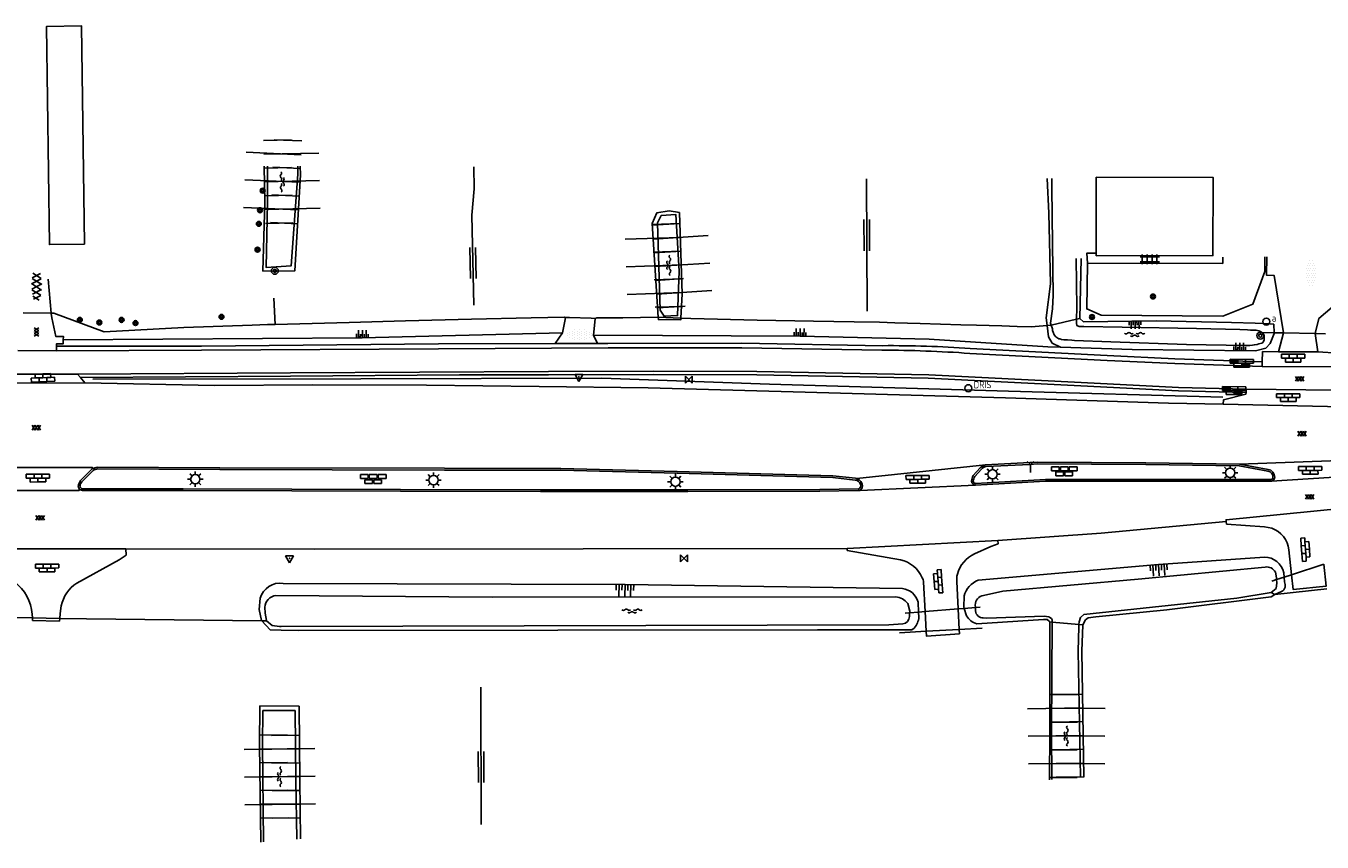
# Model space of a CAD drawing. Extents: x 121149 to 123702, y 457169 to 470031.
# Tile 81 of 87: x 122030 to 122196, y 469832 to 469937. Entities that reach past the tile are written whole.
import ezdxf

# ---------------------------------------------------------------- set-up
doc = ezdxf.new("R2010")
doc.units = 0
doc.header["$LTSCALE"] = 4
doc.layers.get('0').update_dxf_attribs({"color": 8, "linetype": 'CONTINUOUS'})
doc.layers.add('REFERENTIE', color=8, linetype='CONTINUOUS')
doc.styles.add('ISO', font='ISO')

# ---------------------------------------------------------------- blocks, each defined once
blk = doc.blocks.new('bermverhardingblok')
at = {"color": 0, "linetype": 'ByBlock', "lineweight": -2}
for p, q in [((-0.5, 1.5), (-0.5, -1.5)), ((-0.5, 1.5), (0, 1.5)), ((-0.5, 0.5), (0, 0.5)), ((0, 1.5), (0, -1.5)), ((0.5, 1), (0, 1)), ((0, 1), (0.5, 1)), ((0.5, 0), (0, 0)), ((0.4, 0.9), (0.1, 0.9)), ((0.1, 0.9), (0.1, 0.1)), ((0.4, 0.1), (0.1, 0.1)), ((0.3, 0.8), (0.2, 0.8)), ((0.2, 0.8), (0.2, 0.2)), ((0.3, 0.2), (0.2, 0.2)), ((0.3, 0.8), (0.3, 0.2)), ((0.4, 0.9), (0.4, 0.1)), ((0.5, -1), (0.5, 1)), ((-0.5, -0.5), (0, -0.5)), ((-0.5, -1.5), (0, -1.5)), ((-0.4, -1.4), (-0.4, -0.6)), ((-0.4, -0.6), (-0.1, -0.6)), ((-0.4, -1.4), (-0.1, -1.4)), ((-0.3, -1.3), (-0.3, -0.7)), ((-0.3, -0.7), (-0.2, -0.7)), ((-0.3, -1.3), (-0.2, -1.3)), ((-0.2, -1.3), (-0.2, -0.7)), ((-0.1, -1.4), (-0.1, -0.6)), ((0, -1), (0.5, -1))]:
    blk.add_line(p, q, dxfattribs=at)
blk = doc.blocks.new('talud')
at = {"color": 0}
for p, q in [((0, 0.75), (0.5, 0.75)), ((0, 0.5), (1, 0.5)), ((0, 0.25), (0.5, 0.25)), ((0, 0), (1, 0)), ((0, -0.25), (0.5, -0.25)), ((0, -0.5), (1, -0.5)), ((0, -0.75), (0.5, -0.75))]:
    blk.add_line(p, q, dxfattribs=at)
blk = doc.blocks.new('paal')
at = {"color": 0}
for radius in [0.45, 0.2]:
    blk.add_circle((0, 0), radius, dxfattribs=at)
blk = doc.blocks.new('afsluiter')
at = {"color": 0}
blk.add_circle((0, 0), 0.45, dxfattribs=at)
at = {"color": 0, "style": 'ISO'}
blk.add_attdef('AFSLUITER', (0.7, 0), '', height=0.9, dxfattribs=at)
blk = doc.blocks.new('klinkers4')
at = {"color": 0, "linetype": 'ByBlock', "lineweight": -2}
for p, q in [((0, 1.5), (-0.5, 1.5)), ((-0.5, 1.5), (-0.5, 0.5)), ((-0.5, 0.5), (-0.5, -0.5)), ((0, 0.5), (-0.5, 0.5)), ((0, 1.5), (0, 1)), ((0.5, 1), (0, 1)), ((0, 1), (0, 0.5)), ((0, 0.5), (0, 0)), ((0.5, 0), (0, 0)), ((0, 0), (0, -0.5)), ((0.5, 0), (0.5, 1)), ((0.5, -1), (0.5, 0)), ((-0.5, -0.5), (-0.5, -1.5)), ((0, -0.5), (-0.5, -0.5)), ((-0.5, -1.5), (0, -1.5)), ((0, -0.5), (0, -1)), ((0, -1), (0.5, -1)), ((0, -1), (0, -1.5))]:
    blk.add_line(p, q, dxfattribs=at)
blk = doc.blocks.new('asfalt')
at = {"color": 0, "linetype": 'ByBlock', "lineweight": -2}
for p, q in [((-0.31, 0.18), (0.31, 0.54)), ((-0.31, 0.54), (0.31, 0.18)), ((-0.31, 0.18), (0.31, -0.18)), ((-0.31, -0.18), (0.31, 0.18)), ((-0.31, -0.54), (0.31, -0.18)), ((-0.31, -0.18), (0.31, -0.54))]:
    blk.add_line(p, q, dxfattribs=at)
blk = doc.blocks.new('halfverhard4')
at = {"color": 0, "linetype": 'ByBlock', "lineweight": -2}
for p, q in [((-0.625, 0.625), (-0.625, 0.625)), ((-0.625, 0), (-0.625, 0)), ((-0.46875, 0.9375), (-0.46875, 0.9375)), ((-0.46875, 0.3125), (-0.46875, 0.3125)), ((-0.3125, 1.25), (-0.3125, 1.25)), ((-0.3125, 0.625), (-0.3125, 0.625)), ((-0.3125, 0), (-0.3125, 0)), ((-0.15625, 1.5625), (-0.15625, 1.5625)), ((-0.15625, 0.9375), (-0.15625, 0.9375)), ((-0.15625, 0.3125), (-0.15625, 0.3125)), ((0, 1.25), (0, 1.25)), ((0, 0.625), (0, 0.625)), ((0, 0), (0, 0)), ((0.15625, 1.5625), (0.15625, 1.5625)), ((0.15625, 0.9375), (0.15625, 0.9375)), ((0.15625, 0.3125), (0.15625, 0.3125)), ((0.3125, 1.25), (0.3125, 1.25)), ((0.3125, 0.625), (0.3125, 0.625)), ((0.3125, 0), (0.3125, 0)), ((0.46875, 0.9375), (0.46875, 0.9375)), ((0.46875, 0.3125), (0.46875, 0.3125)), ((0.625, 0.625), (0.625, 0.625)), ((0.625, 0), (0.625, 0)), ((-0.625, -0.625), (-0.625, -0.625)), ((-0.46875, -0.3125), (-0.46875, -0.3125)), ((-0.46875, -0.9375), (-0.46875, -0.9375)), ((-0.3125, -0.625), (-0.3125, -0.625)), ((-0.3125, -1.25), (-0.3125, -1.25)), ((-0.15625, -0.3125), (-0.15625, -0.3125)), ((-0.15625, -0.9375), (-0.15625, -0.9375)), ((-0.15625, -1.5625), (-0.15625, -1.5625)), ((0, -0.625), (0, -0.625)), ((0, -1.25), (0, -1.25)), ((0.15625, -0.3125), (0.15625, -0.3125)), ((0.15625, -0.9375), (0.15625, -0.9375)), ((0.15625, -1.5625), (0.15625, -1.5625)), ((0.3125, -0.625), (0.3125, -0.625)), ((0.3125, -1.25), (0.3125, -1.25)), ((0.46875, -0.3125), (0.46875, -0.3125)), ((0.46875, -0.9375), (0.46875, -0.9375)), ((0.625, -0.625), (0.625, -0.625))]:
    blk.add_line(p, q, dxfattribs=at)
blk = doc.blocks.new('lichtmast')
at = {"color": 0}
for p, q in [((-0.6, 0), (-1, 0)), ((-0.71, 0.71), (-0.42, 0.42)), ((0, 0.6), (0, 1)), ((0.42, 0.42), (0.71, 0.71)), ((0.6, 0), (1, 0)), ((-0.42, -0.42), (-0.71, -0.71)), ((0, -0.6), (0, -1)), ((0.42, -0.42), (0.71, -0.71))]:
    blk.add_line(p, q, dxfattribs=at)
blk.add_circle((0, 0), 0.6, dxfattribs=at)
blk = doc.blocks.new('wegwijzer')
at = {"color": 0}
for q in [(-0.42, 1.42), (0.42, 1.42), (0, 0)]:
    blk.add_line((0, 1), q, dxfattribs=at)
blk = doc.blocks.new('voegsteen')
at = {"color": 0, "linetype": 'ByBlock', "lineweight": -2}
for p, q in [((-0.08, 1.65), (-0.58, 1.65)), ((-0.58, 1.65), (-0.58, 0.65)), ((-0.08, 0.65), (-0.58, 0.65)), ((-0.58, 0.5), (-0.58, -0.5)), ((-0.58, 0.5), (-0.08, 0.5)), ((-0.08, 0.5), (-0.58, 0.5)), ((-0.08, 1.65), (-0.08, 0.65)), ((-0.08, -0.5), (-0.08, 0.5)), ((0.57, 1.07), (0.08, 1.07)), ((0.08, 1.07), (0.08, 0.08)), ((0.08, 0.08), (0.57, 0.08)), ((0.57, 0.08), (0.57, 1.07)), ((-0.58, -0.65), (-0.58, -1.65)), ((-0.58, -1.65), (-0.08, -1.65)), ((-0.58, -0.5), (-0.08, -0.5)), ((-0.08, -0.5), (-0.58, -0.5)), ((-0.08, -0.65), (-0.58, -0.65)), ((-0.08, -1.65), (-0.08, -0.65)), ((0.57, -0.08), (0.08, -0.08)), ((0.08, -0.08), (0.08, -1.07)), ((0.08, -1.07), (0.57, -1.07)), ((0.57, -1.07), (0.57, -0.08))]:
    blk.add_line(p, q, dxfattribs=at)
blk = doc.blocks.new('water')
at = {"color": 0, "linetype": 'ByBlock', "lineweight": -2}
for centre, start, end in [((-0.01, 0.75), 129.7446, 230.2554), ((-0.32, 1.12), 309.7446, 50.2554), ((-0.32, 0.37), 309.7446, 50.2554), ((0.32, 0.01), 129.7446, 230.2554), ((0, 0.38), 309.7446, 50.2554), ((-0.01, -0.74), 129.7446, 230.2554), ((-0.32, -0.37), 309.7446, 50.2554), ((-0.32, -1.12), 309.7446, 50.2554), ((0, -0.37), 309.7446, 50.2554)]:
    blk.add_arc(centre, 0.244, start, end, dxfattribs=at)
blk = doc.blocks.new('boom')
at = {"color": 0}
for radius in [0.315, 0.225, 0.135]:
    blk.add_circle((0, 0), radius, dxfattribs=at)
blk = doc.blocks.new('tegels4')
at = {"color": 0, "linetype": 'ByBlock', "lineweight": -2}
for p, q in [((0.62, 0.94), (-0.62, 0.94)), ((0.62, 0.31), (-0.62, 0.31)), ((-0.31, -1.23), (-0.31, 1.25)), ((0.31, -1.23), (0.31, 1.25)), ((0.62, -0.31), (-0.62, -0.31)), ((0.62, -0.94), (-0.62, -0.94))]:
    blk.add_line(p, q, dxfattribs=at)
blk = doc.blocks.new('DRIS')
at = {"color": 0}
blk.add_circle((0, 0), 0.45, dxfattribs=at)
at = {"color": 0, "style": 'ISO'}
blk.add_attdef('DRIS', (0.7, 0), '', height=0.9, dxfattribs=at)
blk = doc.blocks.new('GREP')
at = {"color": 0, "linetype": 'Continuous'}
for p, q in [((-0.35, 2), (-0.35, -2)), ((0.35, 2), (0.35, -2))]:
    blk.add_line(p, q, dxfattribs=at)
blk = doc.blocks.new('kilometerpaal')
at = {"color": 0}
for p, q in [((-0.44, 0.44), (0.44, -0.44)), ((-0.44, -0.44), (-0.44, 0.44)), ((0.44, 0.44), (-0.44, -0.44)), ((0.44, -0.44), (0.44, 0.44))]:
    blk.add_line(p, q, dxfattribs=at)
at = {"color": 0, "style": 'ISO'}
blk.add_attdef('KILOMETERPAAL', (0.59, 0.87), '', height=2.5, dxfattribs=at)
blk = doc.blocks.new('verkeersbord-pl')
at = {"linetype": 'Continuous'}
blk.add_circle((0, 0), 0.03, dxfattribs=at)
blk = doc.blocks.new('verkeersbord')
at = {"color": 0}
for p, q in [((0.5, 0.32), (-0.5, 0.32)), ((-0.5, 0.32), (0, -0.6)), ((0, -0.6), (0.5, 0.32))]:
    blk.add_line(p, q, dxfattribs=at)
blk = doc.blocks.new('halfverhard')
at = {"color": 0, "linetype": 'ByBlock', "lineweight": -2}
for p, q in [((-0.625, 0.625), (-0.625, 0.625)), ((-0.625, 0), (-0.625, 0)), ((-0.46875, 0.9375), (-0.46875, 0.9375)), ((-0.46875, 0.3125), (-0.46875, 0.3125)), ((-0.3125, 1.25), (-0.3125, 1.25)), ((-0.3125, 0.625), (-0.3125, 0.625)), ((-0.3125, 0), (-0.3125, 0)), ((-0.15625, 1.5625), (-0.15625, 1.5625)), ((-0.15625, 0.9375), (-0.15625, 0.9375)), ((-0.15625, 0.3125), (-0.15625, 0.3125)), ((0, 1.25), (0, 1.25)), ((0, 0.625), (0, 0.625)), ((0, 0), (0, 0)), ((0.15625, 1.5625), (0.15625, 1.5625)), ((0.15625, 0.9375), (0.15625, 0.9375)), ((0.15625, 0.3125), (0.15625, 0.3125)), ((0.3125, 1.25), (0.3125, 1.25)), ((0.3125, 0.625), (0.3125, 0.625)), ((0.3125, 0), (0.3125, 0)), ((0.46875, 0.9375), (0.46875, 0.9375)), ((0.46875, 0.3125), (0.46875, 0.3125)), ((0.625, 0.625), (0.625, 0.625)), ((0.625, 0), (0.625, 0)), ((-0.625, -0.625), (-0.625, -0.625)), ((-0.46875, -0.3125), (-0.46875, -0.3125)), ((-0.46875, -0.9375), (-0.46875, -0.9375)), ((-0.3125, -0.625), (-0.3125, -0.625)), ((-0.3125, -1.25), (-0.3125, -1.25)), ((-0.15625, -0.3125), (-0.15625, -0.3125)), ((-0.15625, -0.9375), (-0.15625, -0.9375)), ((-0.15625, -1.5625), (-0.15625, -1.5625)), ((0, -0.625), (0, -0.625)), ((0, -1.25), (0, -1.25)), ((0.15625, -0.3125), (0.15625, -0.3125)), ((0.15625, -0.9375), (0.15625, -0.9375)), ((0.15625, -1.5625), (0.15625, -1.5625)), ((0.3125, -0.625), (0.3125, -0.625)), ((0.3125, -1.25), (0.3125, -1.25)), ((0.46875, -0.3125), (0.46875, -0.3125)), ((0.46875, -0.9375), (0.46875, -0.9375)), ((0.625, -0.625), (0.625, -0.625))]:
    blk.add_line(p, q, dxfattribs=at)
blk = doc.blocks.new('asfalt4')
at = {"color": 0, "linetype": 'ByBlock', "lineweight": -2}
for p, q in [((-0.52, 1.14), (0.54, 1.69)), ((-0.43, 1.75), (0.63, 1.08)), ((-0.63, 0.38), (0.64, 1.04)), ((-0.63, 0.4), (0.66, -0.42)), ((-0.57, -0.3), (0.73, 0.38)), ((-0.53, 1.07), (0.74, 0.27)), ((-0.56, -0.38), (0.58, -1.1)), ((-0.49, -0.96), (0.67, -0.36)), ((-0.46, -1.19), (0.39, -1.73)), ((-0.34, -1.59), (0.57, -1.11))]:
    blk.add_line(p, q, dxfattribs=at)

msp = doc.modelspace()

# ---------------------------------------------------------------- linework, layer by layer
at = {"layer": 'REFERENTIE'}
for points in [[(122037.035, 469908.974), (122036.675, 469937.033), (122032.175, 469936.976), (122032.535, 469908.917), (122037.035, 469908.974)], [(122060.14, 469918.995), (122060.247, 469914.32), (122060.006, 469905.522), (122064.112, 469905.572), (122064.822, 469917.874), (122064.794, 469918.986)], [(122060.605, 469918.994), (122060.575, 469914.345), (122060.433, 469905.978), (122063.623, 469906.178), (122064.495, 469917.978), (122064.47, 469918.986)], [(122087.126, 469918.941), (122087.156, 469916.084)], [(122137.619, 469917.388), (122137.716, 469900.356)], [(122160.875, 469917.434), (122161.052, 469912.977), (122161.27, 469903.872), (122160.745, 469899.494), (122160.862, 469898.52)], [(122161.458, 469917.426), (122161.44, 469916.22), (122161.56, 469909.05), (122161.64, 469902.43), (122161.54, 469900.66), (122161.29, 469898.84), (122161.377, 469898.578)], [(122167.158, 469907.839), (122167.171, 469917.577), (122182.201, 469917.558), (122182.174, 469907.508), (122167.158, 469907.476)], [(122087.156, 469916.084), (122086.882, 469912.717)], [(122086.882, 469912.717), (122087.138, 469901.122)], [(122113.755, 469899.474), (122113.927, 469902.601), (122113.571, 469913.048), (122112.236, 469913.249), (122110.652, 469912.997), (122110.046, 469911.65)], [(122111.198, 469912.646), (122113.098, 469912.798), (122113.54, 469905.517), (122113.32, 469899.788), (122111.598, 469899.718), (122111.102, 469900.509), (122110.731, 469911.74), (122111.198, 469912.646)], [(122110.046, 469911.65), (122110.833, 469899.585)], [(122188.859, 469907.361), (122188.854, 469905.484), (122187.329, 469901.256), (122183.436, 469899.726), (122167.785, 469899.833), (122165.945, 469900.645), (122166.038, 469906.557)], [(122166.038, 469906.557), (122165.972, 469907.832), (122166.917, 469907.837), (122167.158, 469907.839)], [(122166.038, 469906.557), (122183.44, 469906.511), (122183.442, 469907.31)], [(122167.158, 469907.476), (122167.158, 469907.839)], [(122189.122, 469907.363), (122189.088, 469904.976), (122190.065, 469904.944), (122191.259, 469897.581)], [(122164.65, 469899.327), (122164.66, 469900.79), (122164.591, 469907.133)], [(122165.244, 469907.14), (122165.049, 469899.418)], [(122032.764, 469900.112), (122032.369, 469904.459)], [(122200.663, 469903.545), (122195.81, 469899.442), (122195.322, 469897.506)], [(122061.417, 469902.047), (122061.586, 469898.655)], [(122032.764, 469900.112), (122029.175, 469900.16)], [(122032.857, 469899.519), (122032.77, 469900.052), (122032.764, 469900.112)], [(122033.127, 469900.107), (122032.764, 469900.112)], [(122032.857, 469899.519), (122033.378, 469897.108), (122034.329, 469897.12), (122034.326, 469896.692)], [(122033.127, 469900.107), (122039.57, 469897.73)], [(122071.078, 469898.92), (122061.586, 469898.655)], [(122078.324, 469899.12), (122071.078, 469898.92)], [(122086.816, 469899.346), (122078.324, 469899.12)], [(122094.508, 469899.491), (122086.816, 469899.346)], [(122098.776, 469899.586), (122094.508, 469899.491)], [(122098.831, 469899.075), (122098.542, 469897.587)], [(122098.776, 469899.586), (122098.926, 469899.566)], [(122098.926, 469899.566), (122098.831, 469899.075)], [(122099.426, 469899.549), (122098.926, 469899.566)], [(122102.232, 469899.456), (122099.426, 469899.549)], [(122102.732, 469899.439), (122102.232, 469899.456)], [(122102.53, 469897.298), (122102.685, 469898.941)], [(122102.685, 469898.941), (122102.732, 469899.439)], [(122102.934, 469899.511), (122102.732, 469899.439)], [(122106.307, 469899.507), (122102.934, 469899.511)], [(122110.833, 469899.585), (122106.307, 469899.507)], [(122113.755, 469899.474), (122110.833, 469899.585)], [(122110.833, 469899.585), (122110.853, 469899.292), (122113.742, 469899.251), (122113.755, 469899.474)], [(122115.049, 469899.425), (122113.755, 469899.474)], [(122123.541, 469899.199), (122115.049, 469899.425)], [(122130.788, 469899.091), (122123.541, 469899.199)], [(122136.036, 469899.013), (122130.788, 469899.091)], [(122139.282, 469898.935), (122136.036, 469899.013)], [(122141.282, 469898.877), (122139.282, 469898.935)], [(122144.528, 469898.782), (122141.282, 469898.877)], [(122164.65, 469899.327), (122161.377, 469898.578)], [(122165.049, 469899.418), (122164.65, 469899.327)], [(122188.481, 469897.628), (122188.4, 469897.73), (122188.07, 469897.85), (122187.73, 469897.92), (122187.58, 469897.93), (122187.03, 469897.94), (122186.63, 469897.98), (122185.65, 469898), (122180.05, 469898.15), (122170.5, 469898.32), (122165.58, 469898.38), (122165.2, 469898.38), (122164.96, 469898.41), (122164.68, 469898.52), (122164.65, 469898.81), (122164.65, 469899.27), (122164.65, 469899.327)], [(122165.049, 469899.418), (122165.544, 469898.995)], [(122165.544, 469898.995), (122174.861, 469899.117)], [(122174.861, 469899.117), (122184.577, 469898.894)], [(122184.577, 469898.894), (122187.63, 469898.809)], [(122098.542, 469897.587), (122072.772, 469896.92), (122034.326, 469896.692)], [(122039.57, 469897.73), (122049.84, 469898.263)], [(122049.84, 469898.263), (122058.6, 469898.585)], [(122058.6, 469898.585), (122060.6, 469898.632)], [(122060.6, 469898.632), (122061.586, 469898.655)], [(122098.542, 469897.587), (122097.589, 469896.196)], [(122162.591, 469895.72), (122160.954, 469895.773), (122145.69, 469896.772), (122129.079, 469897.15), (122102.53, 469897.298)], [(122102.53, 469897.298), (122103.029, 469896.21)], [(122149.774, 469898.628), (122144.528, 469898.782)], [(122151.773, 469898.57), (122149.774, 469898.628)], [(122155.019, 469898.475), (122151.773, 469898.57)], [(122157.019, 469898.416), (122155.019, 469898.475)], [(122158.801, 469898.364), (122157.019, 469898.416)], [(122160.862, 469898.52), (122158.801, 469898.364)], [(122161.259, 469898.55), (122160.862, 469898.52)], [(122160.862, 469898.52), (122161.037, 469897.068)], [(122161.377, 469898.578), (122161.259, 469898.55)], [(122161.377, 469898.578), (122161.54, 469898.09), (122161.54, 469897.9), (122161.61, 469897.67), (122161.75, 469897.34), (122161.98, 469897.06), (122162.36, 469896.82), (122162.48, 469896.82), (122162.7, 469896.74), (122163.01, 469896.68), (122163.46, 469896.67), (122164.04, 469896.64), (122164.37, 469896.6), (122169.06, 469896.43), (122178.77, 469896.1), (122186.42, 469895.96), (122186.66, 469895.95), (122186.94, 469895.96), (122187.26, 469895.99), (122187.5, 469896.02), (122187.85, 469896.08), (122188.06, 469896.15), (122188.47, 469896.27), (122188.61, 469896.34), (122188.78, 469896.63), (122188.78, 469896.86), (122188.75, 469897.29), (122188.481, 469897.628)], [(122187.63, 469898.809), (122189.534, 469898.725)], [(122188.481, 469897.628), (122188.133, 469897.633)], [(122190.032, 469897.602), (122188.481, 469897.628)], [(122190.032, 469897.602), (122190.037, 469897.486), (122189.518, 469896.201)], [(122189.534, 469898.725), (122189.993, 469898.705)], [(122189.993, 469898.705), (122190.032, 469897.602)], [(122191.162, 469897.583), (122190.032, 469897.602)], [(122190.589, 469895.131), (122191.259, 469897.581)], [(122191.259, 469897.581), (122191.162, 469897.583)], [(122195.322, 469897.506), (122191.259, 469897.581)], [(122195.66, 469895.12), (122195.322, 469897.506)], [(122195.453, 469897.503), (122195.322, 469897.506)], [(122196.674, 469897.467), (122195.453, 469897.503)], [(122033.464, 469895.858), (122033.457, 469895.246)], [(122034.326, 469896.692), (122034.323, 469896.17), (122033.468, 469896.167), (122033.464, 469895.858)], [(122097.589, 469896.196), (122082.593, 469896.157), (122052.115, 469895.873), (122033.464, 469895.858)], [(122052.117, 469895.36), (122082.58, 469895.532)], [(122082.58, 469895.532), (122104.404, 469895.643)], [(122103.029, 469896.21), (122097.589, 469896.196)], [(122104.342, 469896.213), (122103.029, 469896.21)], [(122121.571, 469896.258), (122104.342, 469896.213)], [(122104.404, 469895.643), (122121.611, 469895.657)], [(122139.704, 469895.931), (122121.571, 469896.258)], [(122121.611, 469895.657), (122139.597, 469895.363)], [(122168.591, 469894.674), (122150.954, 469895.56)], [(122161.037, 469897.068), (122161.521, 469896.271), (122162.591, 469895.72)], [(122189.518, 469896.201), (122188.975, 469895.6), (122187.668, 469895.27), (122171.795, 469895.424), (122162.591, 469895.72)], [(122033.457, 469895.246), (122028.481, 469895.289)], [(122033.457, 469895.246), (122052.117, 469895.36)], [(122150.903, 469894.94), (122168.561, 469894.015)], [(122168.561, 469894.015), (122177.266, 469893.63)], [(122177.29, 469894.228), (122168.591, 469894.674)], [(122188.494, 469893.872), (122177.29, 469894.228)], [(122190.589, 469895.131), (122188.556, 469895.164), (122188.494, 469893.872)], [(122188.509, 469893.239), (122188.494, 469893.872)], [(122195.66, 469895.12), (122190.589, 469895.131)], [(122198.284, 469893.773), (122198.298, 469894.979), (122195.66, 469895.12)], [(122027.655, 469892.272), (122036.157, 469892.269)], [(122036.157, 469892.269), (122063.536, 469892.457), (122096.718, 469892.613), (122110.288, 469892.643), (122123.54, 469892.593), (122145.646, 469892.177), (122165.214, 469891.176), (122177.769, 469890.567), (122186.44, 469890.331)], [(122036.519, 469891.855), (122036.157, 469892.269)], [(122186.433, 469889.897), (122177.741, 469890.14), (122165.21, 469890.769), (122145.571, 469891.77), (122123.504, 469892.19), (122110.253, 469892.226), (122096.737, 469892.201), (122085.293, 469892.192), (122063.535, 469892.018), (122036.519, 469891.855)], [(122177.266, 469893.63), (122188.509, 469893.239)], [(122188.509, 469893.239), (122198.257, 469893.197)], [(122037.094, 469891.137), (122026.996, 469891.111)], [(122036.519, 469891.855), (122037.094, 469891.137)], [(122037.094, 469891.137), (122053.789, 469890.808), (122066.421, 469890.915), (122081.022, 469890.862), (122095.532, 469890.684), (122109.564, 469890.508), (122129.747, 469889.944), (122155.496, 469889.205), (122176.484, 469888.559), (122183.487, 469888.421)], [(122183.47, 469889.318), (122155.904, 469890.066), (122125.156, 469890.964), (122103.571, 469891.745), (122072.604, 469891.689), (122038.104, 469891.624)], [(122183.487, 469888.421), (122183.527, 469888.954), (122186.411, 469889.7), (122186.433, 469889.897)], [(122186.44, 469890.331), (122186.433, 469889.897)], [(122186.44, 469890.331), (122197.979, 469890.23)], [(122200.748, 469888.036), (122183.487, 469888.421)], [(122152.942, 469880.609), (122136.38, 469878.848)], [(122152.942, 469880.609), (122158.614, 469880.891), (122159.585, 469880.949), (122173.545, 469880.878), (122185.59, 469880.718)], [(122152.996, 469880.396), (122158.626, 469880.671), (122159.591, 469880.729), (122173.543, 469880.658), (122185.568, 469880.498), (122189.25, 469879.811)], [(122185.59, 469880.718), (122200.826, 469881.234)], [(122185.59, 469880.718), (122189.284, 469880.028)], [(122038.058, 469880.078), (122038.061, 469880.288), (122025.297, 469880.276), (122025.267, 469880.091)], [(122036.548, 469878.578), (122038.058, 469880.078)], [(122036.716, 469878.435), (122038.168, 469879.888)], [(122038.715, 469880.303), (122054.453, 469880.245)], [(122038.73, 469880.083), (122054.452, 469880.025)], [(122054.452, 469880.025), (122083.343, 469879.944)], [(122054.453, 469880.245), (122083.343, 469880.164)], [(122083.343, 469880.164), (122098.311, 469880.142)], [(122083.343, 469879.944), (122098.308, 469879.922)], [(122098.308, 469879.922), (122113.27, 469879.548)], [(122098.311, 469880.142), (122113.276, 469879.768)], [(122113.27, 469879.548), (122133.295, 469878.981)], [(122113.276, 469879.768), (122133.31, 469879.201)], [(122133.295, 469878.981), (122136.184, 469878.659)], [(122133.31, 469879.201), (122136.215, 469878.877)], [(122136.215, 469878.877), (122136.38, 469878.848)], [(122152.243, 469880.227), (122151.356, 469879.243)], [(122152.4, 469880.072), (122151.535, 469879.113)], [(122199.823, 469879.153), (122189.715, 469878.517)], [(122027.016, 469877.452), (122027.041, 469877.301), (122036.385, 469877.332), (122036.358, 469877.567)], [(122049.748, 469877.292), (122036.791, 469877.322)], [(122049.749, 469877.512), (122036.805, 469877.542)], [(122077.708, 469877.227), (122049.748, 469877.292)], [(122077.708, 469877.447), (122049.749, 469877.512)], [(122095.688, 469877.418), (122077.708, 469877.447)], [(122095.688, 469877.198), (122077.708, 469877.227)], [(122114.655, 469877.384), (122095.688, 469877.418)], [(122114.655, 469877.164), (122095.688, 469877.198)], [(122131.606, 469877.439), (122114.655, 469877.384)], [(122131.609, 469877.219), (122114.655, 469877.164)], [(122136.584, 469877.547), (122131.606, 469877.439)], [(122136.557, 469877.326), (122131.609, 469877.219)], [(122136.184, 469878.659), (122136.327, 469878.634)], [(122136.847, 469877.374), (122136.823, 469877.315), (122151.66, 469878.002)], [(122189.64, 469878.73), (122177.637, 469878.712), (122162.633, 469878.728), (122160.652, 469878.712), (122151.657, 469878.222)], [(122189.656, 469878.51), (122177.637, 469878.492), (122162.634, 469878.508), (122160.659, 469878.492), (122151.66, 469878.002)], [(122189.656, 469878.51), (122189.715, 469878.517)], [(122183.897, 469873.314), (122183.864, 469873.556), (122202.53, 469875.398)], [(122154.518, 469870.872), (122167.799, 469871.825), (122183.897, 469873.314)], [(122183.897, 469873.314), (122183.902, 469872.965)], [(122183.902, 469872.965), (122188.801, 469872.645)], [(122188.801, 469872.645), (122189.732, 469872.462)], [(122135.134, 469869.862), (122154.518, 469870.872)], [(122154.549, 469870.44), (122154.518, 469870.872)], [(122021.032, 469869.8), (122042.358, 469869.82)], [(122041.508, 469868.412), (122042.41, 469869.008)], [(122042.358, 469869.82), (122066.666, 469869.782), (122101.192, 469869.824), (122135.134, 469869.862)], [(122042.41, 469869.008), (122042.358, 469869.82)], [(122135.134, 469869.862), (122135.13, 469869.611)], [(122135.13, 469869.611), (122141.987, 469868.383)], [(122151.525, 469869.165), (122153.593, 469870.1)], [(122153.593, 469870.1), (122154.549, 469870.44)], [(122191.943, 469869.686), (122192.29, 469866.489)], [(122036.048, 469865.407), (122041.508, 469868.412)], [(122175.179, 469867.783), (122151.984, 469865.8)], [(122172.562, 469865.927), (122188.891, 469867.467)], [(122188.797, 469868.744), (122175.179, 469867.783)], [(122192.29, 469866.489), (122192.495, 469864.6), (122196.748, 469865.023), (122196.452, 469867.864)], [(122192.29, 469866.489), (122196.452, 469867.864)], [(122144.943, 469865.513), (122145.152, 469861.752)], [(122149.424, 469862.093), (122149.257, 469865.604)], [(122155.158, 469864.352), (122172.562, 469865.927)], [(122190.367, 469865.854), (122190.391, 469865.457), (122190.314, 469864.726), (122189.683, 469864.192)], [(122189.759, 469865.653), (122190.367, 469865.854)], [(122190.213, 469866.826), (122190.352, 469866.092)], [(122190.352, 469866.092), (122190.367, 469865.854)], [(122190.367, 469865.854), (122191.326, 469866.171)], [(122191.326, 469866.171), (122191.287, 469866.719)], [(122191.326, 469866.171), (122192.29, 469866.489)], [(122191.369, 469865.576), (122191.326, 469866.171)], [(122089.473, 469863.612), (122061.669, 469863.82)], [(122106.565, 469865.228), (122062.594, 469865.379)], [(122142.24, 469864.705), (122106.565, 469865.228)], [(122152.652, 469863.835), (122155.158, 469864.352)], [(122189.683, 469864.192), (122185.246, 469863.475), (122165.59, 469861.393), (122165.132, 469861.006), (122164.986, 469860.441), (122164.95, 469860.1)], [(122190.144, 469863.936), (122189.683, 469864.192)], [(122189.685, 469863.661), (122190.144, 469863.936)], [(122190.144, 469863.936), (122196.825, 469864.668)], [(122190.144, 469863.936), (122191.015, 469864.317)], [(122033.912, 469861.498), (122034.066, 469862.488)], [(122059.655, 469863.461), (122059.516, 469862.009)], [(122060.246, 469862.309), (122060.275, 469861.551)], [(122141.376, 469863.656), (122089.473, 469863.612)], [(122143.185, 469861.817), (122142.935, 469862.79)], [(122144.329, 469861.686), (122144.269, 469862.965)], [(122149.424, 469862.093), (122150.186, 469862.154)], [(122150.166, 469863.754), (122150.134, 469862.314)], [(122150.134, 469862.314), (122150.186, 469862.154)], [(122150.186, 469862.154), (122151.626, 469862.269)], [(122150.186, 469862.154), (122150.494, 469861.214)], [(122151.626, 469862.269), (122151.602, 469862.593)], [(122151.626, 469862.269), (122152.253, 469862.319)], [(122151.658, 469861.828), (122151.626, 469862.269)], [(122176.268, 469861.958), (122189.685, 469863.661)], [(122027.367, 469860.988), (122030.346, 469860.938)], [(122030.322, 469861.403), (122030.346, 469860.938)], [(122030.346, 469860.938), (122030.363, 469860.597)], [(122030.346, 469860.938), (122033.877, 469860.878)], [(122030.363, 469860.597), (122033.856, 469860.514)], [(122033.856, 469860.514), (122033.877, 469860.878)], [(122033.877, 469860.878), (122033.912, 469861.498)], [(122033.877, 469860.878), (122037.3, 469860.82)], [(122037.3, 469860.82), (122059.844, 469860.576)], [(122059.516, 469862.009), (122059.811, 469860.611)], [(122059.811, 469860.611), (122059.844, 469860.576)], [(122059.844, 469860.576), (122060.935, 469859.413)], [(122059.844, 469860.576), (122060.472, 469860.569)], [(122060.275, 469861.551), (122060.448, 469860.59)], [(122060.448, 469860.59), (122060.472, 469860.569)], [(122060.472, 469860.569), (122061.171, 469859.948), (122062.128, 469859.841), (122062.354, 469859.842)], [(122142.583, 469861.547), (122143.173, 469861.594)], [(122143.145, 469861.101), (122143.173, 469861.594)], [(122143.173, 469861.594), (122143.185, 469861.817)], [(122143.173, 469861.594), (122144.329, 469861.686)], [(122144.329, 469861.686), (122145.152, 469861.752)], [(122144.359, 469861.049), (122144.329, 469861.686)], [(122145.152, 469861.752), (122149.424, 469862.093)], [(122145.152, 469861.752), (122145.292, 469859.225)], [(122149.549, 469859.461), (122149.424, 469862.093)], [(122151.797, 469860.166), (122160.377, 469860.749)], [(122153.112, 469860.914), (122152.631, 469860.957)], [(122160.463, 469861.152), (122153.112, 469860.914)], [(122160.377, 469860.749), (122160.851, 469860.727)], [(122161.088, 469861.065), (122160.463, 469861.152)], [(122160.851, 469860.727), (122161.132, 469860.509)], [(122161.181, 469861.002), (122161.088, 469861.065)], [(122161.132, 469860.509), (122161.181, 469860.436)], [(122161.505, 469860.705), (122161.417, 469860.841), (122161.181, 469861.002)], [(122161.505, 469860.705), (122161.503, 469860.408)], [(122165.44, 469860.056), (122165.768, 469860.669)], [(122165.768, 469860.669), (122166.145, 469860.941)], [(122166.145, 469860.941), (122167.111, 469861.081)], [(122167.111, 469861.081), (122176.268, 469861.958)], [(122060.935, 469859.413), (122062.35, 469859.369)], [(122062.35, 469859.369), (122064.55, 469859.302)], [(122062.354, 469859.842), (122140.515, 469860.04)], [(122064.55, 469859.302), (122131.334, 469859.404)], [(122131.334, 469859.404), (122143.467, 469859.412)], [(122140.515, 469860.04), (122142.295, 469860.16)], [(122145.292, 469859.225), (122141.882, 469859.036)], [(122143.467, 469859.412), (122143.772, 469859.625)], [(122145.292, 469859.225), (122145.327, 469858.6), (122149.575, 469858.907), (122149.549, 469859.461)], [(122149.549, 469859.461), (122145.292, 469859.225)], [(122152.488, 469859.624), (122149.549, 469859.461)], [(122161.152, 469840.13), (122161.184, 469846.394), (122161.181, 469860.436)], [(122161.181, 469860.436), (122161.503, 469860.408)], [(122161.503, 469860.408), (122161.413, 469846.366), (122161.445, 469840.153)], [(122161.503, 469860.408), (122164.95, 469860.1)], [(122165.148, 469840.445), (122164.846, 469856.67), (122164.915, 469859.78)], [(122164.95, 469860.1), (122164.915, 469859.78)], [(122164.95, 469860.1), (122165.44, 469860.056)], [(122165.44, 469860.056), (122165.322, 469856.657), (122165.585, 469840.48)], [(122088.071, 469834.359), (122088.023, 469852.025)], [(122059.615, 469849.636), (122059.576, 469844.635), (122059.711, 469832.119)], [(122064.646, 469849.596), (122059.615, 469849.636)], [(122059.971, 469849.044), (122059.952, 469844.669), (122060.059, 469832.147)], [(122064.147, 469849.026), (122059.971, 469849.044)], [(122064.353, 469832.486), (122064.242, 469840.044), (122064.147, 469849.026)], [(122064.816, 469832.522), (122064.729, 469840.084), (122064.646, 469849.596)]]:
    msp.add_lwpolyline(points, dxfattribs=at)
for points in [[(122150.954, 469895.56, 0.0203569), (122139.704, 469895.931)], [(122139.597, 469895.363, -0.0161833), (122150.903, 469894.94)], [(122152.942, 469880.609, 0.1264412), (122152.243, 469880.227)], [(122038.058, 469880.078, -0.0992798), (122038.715, 469880.303)], [(122038.168, 469879.888, -0.0940914), (122038.73, 469880.083)], [(122137.098, 469877.856, 0.3309309), (122136.38, 469878.848)], [(122151.356, 469879.243, 0.1060394), (122151.123, 469878.519)], [(122151.535, 469879.113, 0.0997526), (122151.343, 469878.512)], [(122152.996, 469880.396, 0.1240004), (122152.4, 469880.072)], [(122189.901, 469879.017, 0.3813469), (122189.25, 469879.811)], [(122190.121, 469879.016, 0.3790557), (122189.284, 469880.028)], [(122189.64, 469878.73, 0.412521), (122189.901, 469879.017)], [(122189.715, 469878.517, 0.3680437), (122190.121, 469879.016)], [(122036.23, 469877.875, -0.1026485), (122036.548, 469878.578)], [(122036.358, 469877.567, -0.1291533), (122036.23, 469877.875)], [(122036.791, 469877.322, -0.2006998), (122036.358, 469877.567)], [(122036.454, 469877.868, -0.0952701), (122036.716, 469878.435)], [(122036.805, 469877.542, -0.3117358), (122036.454, 469877.868)], [(122136.878, 469877.867, 0.3217617), (122136.327, 469878.634)], [(122136.847, 469877.374, -0.1935107), (122136.557, 469877.326)], [(122136.72, 469877.555, -0.2060358), (122136.584, 469877.547)], [(122136.72, 469877.555, 0.1867094), (122136.878, 469877.867)], [(122136.847, 469877.374, 0.2008094), (122137.098, 469877.856)], [(122151.123, 469878.519, 0.4099006), (122151.66, 469878.002)], [(122151.343, 469878.512, 0.3972523), (122151.657, 469878.222)], [(122189.732, 469872.462, -0.2913661), (122191.943, 469869.686)], [(122149.31, 469866.545, -0.2256397), (122151.525, 469869.165)], [(122141.987, 469868.383, -0.2445404), (122144.802, 469866.099)], [(122191.287, 469866.719, 0.359465), (122188.797, 469868.744)], [(122188.891, 469867.467, -0.309287), (122190.213, 469866.826)], [(122028.056, 469865.554, -0.2145233), (122030.322, 469861.403)], [(122144.802, 469866.099, -0.1585568), (122144.943, 469865.513)], [(122149.257, 469865.604, -0.1009355), (122149.31, 469866.545)], [(122151.984, 469865.8, 0.2225864), (122150.166, 469863.754)], [(122191.015, 469864.317, 0.4050007), (122191.369, 469865.576)], [(122034.066, 469862.488, -0.196055), (122036.048, 469865.407)], [(122062.594, 469865.379, 0.3749312), (122059.655, 469863.461)], [(122061.669, 469863.82, 0.3585391), (122060.246, 469862.309)], [(122144.269, 469862.965, 0.304346), (122142.24, 469864.705)], [(122151.602, 469862.593, -0.3508089), (122152.652, 469863.835)], [(122142.935, 469862.79, 0.1950329), (122141.376, 469863.656)], [(122142.295, 469860.16, 0.3746202), (122143.145, 469861.101)], [(122143.772, 469859.625, 0.1554193), (122144.359, 469861.049)], [(122150.494, 469861.214, 0.1824969), (122151.797, 469860.166)], [(122152.631, 469860.957, -0.4272847), (122151.658, 469861.828)]]:
    msp.add_lwpolyline(points, format="xyb", dxfattribs=at)

# ---------------------------------------------------------------- block references
at = {"layer": 'REFERENTIE', "linetype": 'Continuous'}
for p, xscale, yscale, rotation in [((122064.754, 469916.929), 7.100488, 7.100488, 177.3684916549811), ((122060.186, 469916.98), 7.099871, 7.099871, 1.315521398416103), ((122113.801, 469906.303), 7.100125, 7.100125, 181.9532422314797), ((122110.409, 469906.091), 7.100112, 7.100112, 3.738924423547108), ((122175.179, 469867.783), 1.453533, 1.453533, 272.9962184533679), ((122106.565, 469865.228), 1.497401, 1.497401, 269.0432455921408), ((122165.498, 469845.828), 7.099931, 7.099931, 180.9280797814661), ((122161.181, 469845.763), 7.100091, 7.100091, 359.709488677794), ((122064.725, 469840.544), 7.100474, 7.100474, 180.6616964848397), ((122059.617, 469840.523), 7.100407, 7.100407, 0.6132835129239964)]:
    msp.add_blockref('talud', p, dxfattribs=dict(at, xscale=xscale, yscale=yscale, rotation=rotation))
for name, p, rotation in [('water', (122062.494, 469916.983), 1.317570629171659), ('GREP', (122137.66, 469910.139), 0.34377055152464), ('GREP', (122087.018, 469906.555), 1.260303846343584), ('water', (122112.18, 469906.275), 180.8020885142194), ('tegels4', (122174.035, 469907.03), 270), ('halfverhard4', (122194.793, 469905.264), 0.34377055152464), ('talud', (122172.162, 469899.081), 270.7455486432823), ('talud', (122072.772, 469896.92), 88.91151115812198), ('halfverhard', (122100.706, 469897.344), 269.8281131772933), ('talud', (122129.079, 469897.15), 88.91151115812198), ('water', (122172.116, 469897.362), 270), ('talud', (122185.608, 469895.29), 88.96878733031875), ('bermverhardingblok', (122185.883, 469893.67), 269.6562294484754), ('klinkers4', (122192.491, 469894.331), 270), ('klinkers4', (122031.707, 469891.814), 92.12109639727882), ('bermverhardingblok', (122184.894, 469890.157), 269.6562294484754), ('asfalt', (122193.342, 469891.676), 269.7135234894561), ('klinkers4', (122191.873, 469889.26), 270), ('asfalt', (122030.858, 469885.395), 270.1145914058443), ('asfalt', (122193.642, 469884.618), 270.1145914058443), ('klinkers4', (122031.064, 469878.91), 270.2864765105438), ('voegsteen', (122074.18, 469878.77), 270), ('klinkers4', (122144.204, 469878.747), 270.2864765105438), ('voegsteen', (122163.055, 469879.781), 270), ('klinkers4', (122194.689, 469879.899), 270.2864765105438), ('asfalt', (122194.628, 469876.49), 270.114591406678), ('asfalt', (122031.348, 469873.791), 270.114591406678), ('klinkers4', (122194.08, 469869.734), 3.955037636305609), ('klinkers4', (122032.239, 469867.343), 270.2864765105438), ('klinkers4', (122146.824, 469865.635), 184.3591516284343), ('water', (122107.47, 469861.811), 270), ('water', (122163.29, 469845.736), 180), ('GREP', (122088.051, 469841.771), 0.1718868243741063), ('water', (122062.124, 469840.521), 180)]:
    msp.add_blockref(name, p, dxfattribs=dict(at, rotation=rotation))
for name, p in [('boom', (122059.971, 469915.854)), ('boom', (122059.626, 469913.339)), ('boom', (122059.466, 469911.588)), ('boom', (122059.308, 469908.273)), ('paal', (122061.527, 469905.552)), ('asfalt4', (122030.845, 469903.504)), ('boom', (122174.465, 469902.258)), ('boom', (122036.448, 469899.249)), ('boom', (122038.964, 469898.905)), ('boom', (122041.822, 469899.244)), ('boom', (122043.614, 469898.836)), ('boom', (122054.675, 469899.642)), ('boom', (122166.621, 469899.619)), ('asfalt', (122030.882, 469897.685)), ('paal', (122188.284, 469897.229)), ('verkeersbord', (122100.638, 469891.912)), ('verkeersbord-pl', (122100.638, 469891.912)), ('kilometerpaal', (122114.781, 469891.57)), ('wegwijzer', (122158.722, 469879.634)), ('lichtmast', (122184.394, 469879.589)), ('lichtmast', (122051.304, 469878.764)), ('lichtmast', (122081.943, 469878.645)), ('lichtmast', (122113.048, 469878.448)), ('lichtmast', (122153.832, 469879.395)), ('verkeersbord', (122063.422, 469868.593)), ('kilometerpaal', (122114.15, 469868.588)), ('verkeersbord-pl', (122063.422, 469868.593))]:
    msp.add_blockref(name, p, dxfattribs=at)
for name, p, values in [('afsluiter', (122189.046, 469899.026), {'AFSLUITER': 'a'}), ('DRIS', (122150.717, 469890.462), {'DRIS': 'DRIS'})]:
    msp.add_blockref(name, p, dxfattribs=at).add_auto_attribs(values)

doc.saveas('drawing.dxf')
